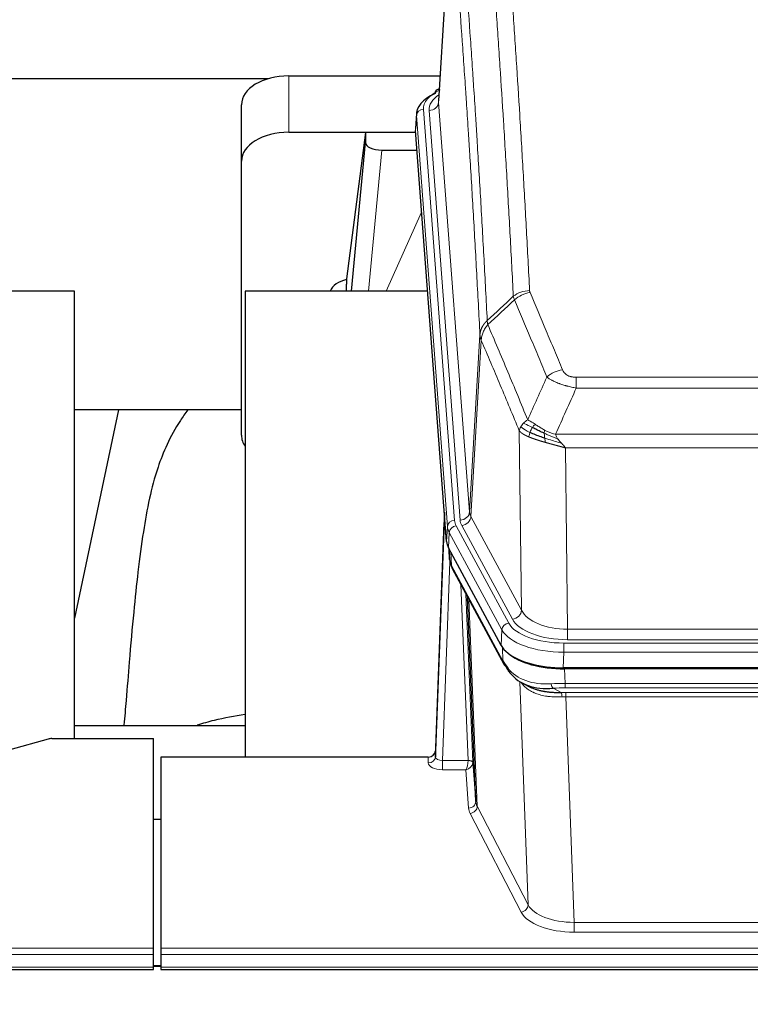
# Model space of a CAD drawing. Header units: inches. Extents: x 0 to 23760, y -13 to 16800.
# Tile 133 of 256: x 4288 to 4596, y 13621 to 14036. Entities that reach past the tile are written whole.
import ezdxf

# ---------------------------------------------------------------- set-up
doc = ezdxf.new("R2010")
doc.units = ezdxf.units.IN
doc.layers.add('1', color=7, linetype='Continuous', true_color=0xffffff)
doc.layers.add('254', color=7, linetype='Continuous', true_color=0xffffff)
doc.styles.add('latin_extended', font='simplex.shx')
doc.dimstyles.get("Standard").update_dxf_attribs({"dimtxt": 0.18, "dimasz": 0.18, "dimexe": 0.18, "dimexo": 0.0625, "dimgap": 0.09, "dimtad": 0, "dimtih": 1, "dimtoh": 1, "dimdec": 4, "dimzin": 0, "dimdsep": 46, "dimtxsty": 'Standard', "dimcen": 0.09, "dimadec": 0, "dimazin": 0, "dimtfac": 1, "dimtdec": 4, "dimtofl": 0, "dimtmove": 0, "dimatfit": 3, "dimfxl": 1, "dimtolj": 1, "dimtzin": 0, "dimarcsym": 0})

# ---------------------------------------------------------------- blocks, each defined once
blk = doc.blocks.new('_U12')
at = {"layer": '254', "color": 3, "linetype": 'Continuous', "lineweight": 13, "transparency": 16777216}
for p, q in [((8888.53, 13749.35), (8888.53, 9406.97)), ((1002.55, 13394.36), (1002.55, 9406.97)), ((1142.55, 9446.97), (8748.53, 9446.97))]:
    blk.add_line(p, q, dxfattribs=at)
at = {"layer": '254', "color": 3, "transparency": 16777216}
for points in [[(1142.55, 9470.3), (1142.55, 9423.63), (1002.55, 9446.97)], [(8748.53, 9423.63), (8748.53, 9470.3), (8888.53, 9446.97)]]:
    blk.add_solid(points, dxfattribs=at)
at = {"layer": 'Defpoints', "color": 0, "transparency": 16777216}
for p in [(8888.53, 13789.35), (1002.55, 13434.36), (8888.53, 9446.97)]:
    blk.add_point(p, dxfattribs=at)
at = {"layer": '254', "color": 2, "lineweight": 13, "transparency": 16777216, "insert": (4702.21, 9656.97), "char_height": 140, "attachment_point": 1, "style": 'latin_extended'}
blk.add_mtext('\\A1;7886', dxfattribs=at)

msp = doc.modelspace()

# ---------------------------------------------------------------- linework, layer by layer
at = {"layer": '1', "color": 2, "linetype": 'Continuous', "lineweight": 25}
for p, q in [((4470.016, 14088.256), (4464.765, 14001.62)), ((4392.951, 14011.013), (4225.781, 14011.013)), ((4401.587, 14012.218), (4465.41, 14012.218)), ((4465.077, 14006.762), (4464.134, 14006.327)), ((4381.587, 13976.242), (4381.587, 14000.044)), ((4455.387, 13996.269), (4455.006, 13989.986)), ((4468.13, 13815.75), (4455.012, 13989.203)), ((4401.587, 13988.416), (4455.074, 13988.416)), ((4433.898, 13988.327), (4425.849, 13926.541)), ((4455.081, 13988.327), (4433.898, 13988.327)), ((4433.898, 13988.327), (4433.898, 13984.096)), ((4427.987, 13921.44), (4433.898, 13984.096)), ((4440.871, 13980.876), (4455.641, 13980.876)), ((4381.587, 13860.588), (4381.587, 13976.242)), ((4425.849, 13926.535), (4425.849, 13926.541)), ((4425.849, 13926.535), (4425.849, 13924.349)), ((4311.194, 13921.439), (4230.925, 13921.439)), ((4311.194, 13732.638), (4311.194, 13921.439)), ((4460.138, 13921.439), (4383.194, 13921.439)), ((4383.194, 13921.439), (4383.194, 13724.872)), ((4329.717, 13871.358), (4311.194, 13783.464)), ((4381.605, 13871.36), (4311.199, 13871.36)), ((4467.193, 13828.131), (4463.435, 13727.492)), ((4463.424, 13724.956), (4467.113, 13823.737)), ((4491.168, 13771.958), (4468.914, 13813.172)), ((4469.042, 13812.935), (4469.405, 13808.134)), ((4469.399, 13808.247), (4469.228, 13812.591)), ((4469.399, 13808.247), (4469.405, 13808.134)), ((4470.543, 13804.338), (4492.29, 13764.062)), ((4480.449, 13706.127), (4477.022, 13792.338)), ((4733.737, 13762.52), (4517.331, 13762.52)), ((4733.145, 13762.038), (4517.922, 13762.038)), ((4500.431, 13755.886), (4503.175, 13754.499)), ((4311.197, 13738.211), (4383.193, 13738.211)), ((4300.078, 13732.443), (4283.913, 13727.912)), ((4301.576, 13732.637), (4344.534, 13732.637)), ((4344.534, 13644.236), (4344.534, 13732.637)), ((4463.435, 13727.492), (4463.424, 13724.956)), ((4347.534, 13724.871), (4347.534, 13644.236)), ((4460.437, 13724.871), (4347.534, 13724.871)), ((4479.221, 13722.745), (4480.449, 13706.127)), ((4344.534, 13698.672), (4347.534, 13698.672)), ((4344.534, 13641.502), (4344.534, 13644.236)), ((4344.534, 13636.254), (4344.534, 13641.502)), ((4347.534, 13644.236), (4347.534, 13641.502)), ((4347.534, 13641.502), (4347.534, 13636.254)), ((4344.534, 13635.239), (4344.534, 13636.254)), ((4347.566, 13636.745), (4344.593, 13636.745)), ((4347.534, 13636.254), (4347.534, 13635.239)), ((3787.534, 13635.239), (4344.534, 13635.239)), ((4347.534, 13635.239), (4904.534, 13635.239))]:
    msp.add_line(p, q, dxfattribs=at)
at = {"layer": '1', "color": 110, "linetype": 'Continuous', "lineweight": 13}
for p, q in [((4470.018, 14087.634), (4464.77, 14001.044)), ((4401.587, 13988.416), (4401.587, 14012.218)), ((4458.386, 13998.053), (4471.497, 13824.692)), ((4460.778, 13997.618), (4473.844, 13824.845)), ((4464.77, 14001.044), (4477.836, 13828.271)), ((4455.392, 13995.483), (4455.012, 13989.203)), ((4468.503, 13822.122), (4455.392, 13995.483)), ((4440.871, 13980.876), (4435.264, 13921.44)), ((4442.676, 13921.44), (4457.617, 13954.754)), ((4477.836, 13828.271), (4482.213, 13902.948)), ((4482.769, 13900.614), (4478.418, 13826.362)), ((4522.862, 13885.067), (4728.205, 13885.067)), ((4522.862, 13880.503), (4522.862, 13885.067)), ((4728.205, 13880.503), (4522.862, 13880.503)), ((4499.769, 13786.819), (4498.812, 13862.469)), ((4514.131, 13861.024), (4736.937, 13861.024)), ((4732.824, 13855.28), (4518.244, 13855.28)), ((4518.244, 13855.28), (4519.212, 13778.784)), ((4478.418, 13826.362), (4499.769, 13786.819)), ((4468.13, 13815.75), (4468.503, 13822.122)), ((4469.288, 13819.545), (4468.914, 13813.172)), ((4491.461, 13778.479), (4469.288, 13819.545)), ((4472.194, 13822.401), (4494.368, 13781.336)), ((4495.894, 13783.01), (4474.542, 13822.554)), ((4469.044, 13812.931), (4469.399, 13808.247)), ((4469.965, 13811.225), (4470.184, 13805.668)), ((4469.548, 13807.276), (4466.417, 13723.424)), ((4470.184, 13805.668), (4491.931, 13765.392)), ((4477.223, 13723.511), (4474.201, 13797.562)), ((4476.328, 13793.622), (4479.221, 13722.745)), ((4477.568, 13791.327), (4481.035, 13704.116)), ((4491.168, 13771.958), (4491.461, 13778.479)), ((4519.212, 13774.37), (4519.212, 13778.784)), ((4519.212, 13778.784), (4731.855, 13778.784)), ((4731.855, 13774.37), (4519.212, 13774.37)), ((4491.931, 13765.392), (4491.754, 13771.028)), ((4517.624, 13769.041), (4517.331, 13762.52)), ((4517.624, 13772.946), (4733.444, 13772.946)), ((4517.624, 13769.041), (4517.624, 13772.946)), ((4733.444, 13769.041), (4517.624, 13769.041)), ((4517.922, 13762.038), (4518.113, 13755.947)), ((4502.52, 13662.502), (4499.084, 13756.642)), ((4513.089, 13753.853), (4516.542, 13752.108)), ((4518.113, 13754.081), (4518.113, 13755.947)), ((4518.113, 13755.947), (4732.955, 13755.947)), ((4732.955, 13754.081), (4518.113, 13754.081)), ((4518.455, 13750.274), (4518.455, 13752.139)), ((4518.455, 13752.139), (4732.612, 13752.139)), ((4518.455, 13750.274), (4521.929, 13655.098)), ((4732.612, 13750.274), (4518.455, 13750.274)), ((4460.426, 13722.423), (4460.437, 13724.871)), ((4466.417, 13723.424), (4466.417, 13719.509)), ((4466.417, 13723.424), (4477.222, 13723.424)), ((4466.417, 13719.509), (4476.259, 13719.509)), ((4477.453, 13703.36), (4476.259, 13719.509)), ((4481.035, 13704.116), (4502.52, 13662.502)), ((4499.611, 13659.439), (4478.126, 13701.053)), ((4521.929, 13655.098), (4729.139, 13655.098)), ((4521.929, 13655.098), (4521.929, 13650.997)), ((4729.139, 13650.997), (4521.929, 13650.997)), ((3787.534, 13644.236), (4344.534, 13644.236)), ((3787.534, 13641.502), (4344.534, 13641.502)), ((4347.534, 13644.236), (4904.534, 13644.236)), ((4347.534, 13641.502), (4904.534, 13641.502)), ((3787.534, 13636.254), (4344.534, 13636.254)), ((4344.593, 13636.519), (4347.566, 13636.519)), ((4347.534, 13636.254), (4904.534, 13636.254))]:
    msp.add_line(p, q, dxfattribs=at)
at = {"layer": '1', "color": 2, "linetype": 'Continuous', "lineweight": 25}
for centre, major_axis, ratio, start_param, end_param in [((4401.587, 14000.044), (-20, 0), 0.608706, 4.712389, 6.2831853), ((4465.392, 14003.603), (1.258, -2.724), 0.6272114, 3.1415983, 4.0254232), ((4482.406, 13995.766), (-27.03, 0.194), 0.4633579, 5.502135, 6.3212481), ((4401.587, 13976.242), (-20, 0), 0.608706, 4.712389, 6.2831853), ((4440.924, 13984.121), (7.027, 0.031), 0.4617281, 3.1395348, 4.7027345), ((4428.728, 13919.361), (-10.208, 0), 0.7029015, 4.9983373, 5.9892938), ((4428.728, 13727.969), (-10.152, 515.132), 0.0020796, 5.0973629, 5.103467), ((4401.587, 13860.588), (-20, 0), 0.608706, 0, 0.4035719), ((4495.15, 13816.189), (27.037, 0.006), 0.4611335, 3.1763491, 3.3855005), ((4497.193, 13788.458), (-27.174, 22.247), 0.2659535, 0.248295, 0.2802753), ((4496.043, 13817.734), (26.161, 11.46), 0.4493681, 3.0159633, 3.1613144), ((4473.896, 13806.559), (3.584, 1.776), 0.8816114, 2.7716102, 3.1419462), ((4517.388, 13775.004), (27.023, 0.034), 0.4619935, 3.3853572, 3.670307), ((4518.762, 13748.513), (-27.355, 20.182), 0.1876908, 0.3765826, 0.5974134), ((4517.388, 13775.004), (27.023, 0.034), 0.4619935, 3.670307, 4.7096668), ((4517.948, 13774.513), (27.01, 0.015), 0.4618579, 3.6271853, 4.7111791), ((4495.81, 13765.963), (3.52, 1.9), 0.8606628, 3.1415888, 3.5094104), ((4516.066, 13745.65), (-23.434, 19.972), 0.1471226, 0.3626514, 0.5834823), ((4497.586, 13763.281), (3.195, 2.407), 0.6715965, 2.6043549, 3.391291), ((4517.86, 13777.33), (23.359, 16.381), 0.7286412, 3.1732971, 4.057134), ((4301.579, 13731.18), (-3, 0.002), 0.4856498, 4.7136997, 5.2369038), ((4460.437, 13727.584), (3, 0.002), 0.9042699, 4.7116987, 6.2488686)]:
    msp.add_ellipse(centre, major_axis=major_axis, ratio=ratio, start_param=start_param, end_param=end_param, dxfattribs=at)
at = {"layer": '1', "color": 110, "linetype": 'Continuous', "lineweight": 13}
for centre, major_axis, ratio, start_param, end_param in [((4482.406, 13998.427), (-24.034, 0.016), 0.461198, 5.4992389, 6.318352), ((4465.392, 14003.603), (1.258, -2.724), 0.6272114, 2.6666598, 3.1415983), ((4484.797, 13997.992), (-24.034, 0.016), 0.461198, 5.6862399, 6.318352), ((4458.386, 13995.392), (2.991, 0.226), 0.8864705, 1.5038552, 3.0222916), ((4460.778, 14001.166), (3.989, 0.302), 0.8864705, 4.6454478, 6.1638843), ((4503.167, 13913.319), (-9.987, -0.512), 0.8285973, 4.6699673, 5.4273767), ((4503.354, 13912.527), (-9.188, -3.948), 0.8056434, 4.3791539, 5.1247913), ((4517.015, 13880.065), (-9.245, -3.812), 0.7933159, 4.3962573, 5.1392153), ((4467.113, 13821.585), (0.214, 6.443), 0.0117452, 0.5090713, 1.2305416), ((4473.844, 13828.393), (3.989, 0.302), 0.8864705, 4.6454478, 6.1638843), ((4497.862, 13828.783), (20.038, 0.241), 0.4621297, 3.1708089, 3.3799603), ((4470.111, 13823.646), (2.998, -0.112), 0.4302668, 3.1576572, 3.7226285), ((4471.497, 13822.031), (2.991, 0.226), 0.8864705, 1.5038552, 3.0222916), ((4495.515, 13825.083), (24.033, 0.005), 0.4611335, 3.1763491, 3.3855005), ((4497.862, 13825.235), (24.033, 0.005), 0.4611335, 3.1763491, 3.3855005), ((4474.542, 13826.102), (3.52, 1.9), 0.8606628, 4.2773553, 5.7957917), ((4495.515, 13822.422), (-27.028, 0.171), 0.4605352, 0.0378207, 0.2469722), ((4472.194, 13819.74), (2.64, 1.425), 0.8606628, 1.1357626, 2.6541991), ((4497.193, 13788.458), (-27.538, 20.422), 0.182048, 0.3394746, 0.3714547), ((4474.062, 13806.238), (3.52, 1.9), 0.8606628, 2.7414655, 3.1415888), ((4495.894, 13786.558), (3.52, 1.9), 0.8606628, 4.2773553, 5.7957917), ((4519.133, 13789.391), (-20.002, 0.126), 0.5302672, 0.2567917, 1.5781041), ((4519.133, 13785.843), (-24.002, 0.049), 0.477994, 0.2537759, 1.5750883), ((4494.368, 13778.675), (2.64, 1.425), 0.8606628, 1.1357626, 2.6541991), ((4517.675, 13781.382), (-27.018, 0.111), 0.4567867, 0.246464, 1.5707737), ((4517.675, 13784.043), (24.02, 0.03), 0.4619935, 3.3853572, 4.7096668), ((4495.81, 13765.963), (3.52, 1.9), 0.8606628, 2.7414655, 3.1415888), ((4517.86, 13777.33), (25.329, 12.681), 0.6929209, 3.2824386, 4.1662755), ((4518.762, 13748.513), (-27.015, 0.091), 0.2751837, 4.7373543, 4.9581852), ((4513.089, 13757.688), (-0.368, 3.983), 0.2964475, 2.0527062, 2.8396422), ((4518.762, 13744.678), (-23.017, 0.318), 0.4083138, 4.7462544, 4.9670852), ((4519.244, 13742.327), (-24.025, 0.387), 0.4081205, 4.7518285, 4.8316761), ((4516.542, 13748.273), (0.131, -3.998), 0.1099517, 2.0830946, 2.8518059), ((4519.244, 13738.491), (-20.023, 0.877), 0.5868264, 4.777515, 4.8573626), ((4460.426, 13725.047), (-3, 0.013), 0.8746179, 1.5745081, 3.1116779), ((4466.43, 13725.047), (3.004, 0.138), 0.5390598, 3.1127167, 4.683513), ((4476.259, 13722.132), (0.506, 2.997), 0.2740591, 3.694004, 5.2037138), ((4476.223, 13723.479), (-1.001, 0.011), 0.9036683, 3.0924533, 3.1882188), ((4477.222, 13722.563), (1.996, -0.13), 0.4297663, 0.0674602, 1.5988341), ((4477.223, 13722.65), (1.998, 0.082), 0.4302193, 0.0160628, 1.553239), ((4466.43, 13722.423), (6.003, 0.008), 0.4854373, 3.1388974, 4.7096937), ((4476.259, 13722.132), (2.669, 1.608), 0.8008031, 4.262859, 5.7725688), ((4476.223, 13722.618), (2.996, 0.15), 0.8842154, 6.1784612, 6.2742266), ((4477.453, 13705.984), (-2.992, -0.221), 0.8740585, 1.5062672, 3.1117425), ((4500.452, 13703.758), (-23.014, 0.002), 0.4845187, 0.0358431, 0.2451673), ((4478.126, 13703.677), (-2.666, -1.376), 0.8484453, 1.1579292, 2.76165), ((4500.452, 13706.382), (-20.016, 0.121), 0.4848834, 0.0387668, 0.248091), ((4499.611, 13662.063), (-2.666, -1.376), 0.8484453, 1.1579292, 2.76165), ((4521.935, 13664.772), (-20.013, 0.104), 0.483363, 0.2476114, 1.5729934), ((4521.935, 13662.148), (23.012, 0.004), 0.4845836, 3.3866449, 4.7120269)]:
    msp.add_ellipse(centre, major_axis=major_axis, ratio=ratio, start_param=start_param, end_param=end_param, dxfattribs=at)
for points, knots in [([(4496.299, 13919.232), (4495.861, 13927.8), (4494.969, 13944.699), (4494.048, 13961.122), (4493.345, 13973.26), (4493.108, 13977.277), (4492.632, 13985.25), (4492.392, 13989.207), (4491.665, 14000.988), (4491.174, 14008.721), (4490.549, 14018.234), (4490.424, 14020.129), (4490.172, 14023.903), (4489.793, 14029.541), (4489.41, 14035.109), (4488.639, 14046.15), (4487.595, 14060.623), (4485.985, 14081.583), (4484.883, 14095.058), (4484.325, 14101.67)], [0, 0, 0, 0, 0.125, 0.25, 0.25, 0.3125, 0.3125, 0.375, 0.375, 0.5, 0.5, 0.53125, 0.53125, 0.5625, 0.625, 0.625, 0.75, 0.875, 1, 1, 1, 1]), ([(4491.208, 14104.259), (4491.766, 14097.64), (4492.866, 14084.149), (4494.474, 14063.165), (4495.516, 14048.676), (4496.287, 14037.621), (4496.669, 14032.047), (4497.048, 14026.403), (4497.299, 14022.624), (4497.424, 14020.727), (4498.048, 14011.203), (4498.539, 14003.461), (4499.264, 13991.666), (4499.504, 13987.704), (4499.98, 13979.721), (4500.216, 13975.7), (4500.918, 13963.547), (4501.839, 13947.105), (4502.729, 13930.187), (4503.167, 13921.608)], [0, 0, 0, 0, 0.125, 0.25, 0.375, 0.375, 0.4375, 0.46875, 0.46875, 0.5, 0.5, 0.625, 0.625, 0.6875, 0.6875, 0.75, 0.75, 0.875, 1, 1, 1, 1]), ([(4473.073, 14094.25), (4473.645, 14087.559), (4474.772, 14073.916), (4476.418, 14052.675), (4477.484, 14037.995), (4478.272, 14026.792), (4478.663, 14021.142), (4479.115, 14014.464), (4479.307, 14011.584), (4479.435, 14009.661), (4479.499, 14008.696), (4479.818, 14003.867), (4480.198, 13998.023), (4480.636, 13991.123), (4480.822, 13988.148), (4480.946, 13986.161), (4481.008, 13985.165), (4481.564, 13976.187), (4482.537, 13959.98), (4483.948, 13934.927), (4484.856, 13917.731), (4485.302, 13909.009)], [0, 0, 0, 0, 0.125, 0.25, 0.375, 0.375, 0.4375, 0.46875, 0.484375, 0.484375, 0.5, 0.5, 0.5625, 0.59375, 0.609375, 0.609375, 0.625, 0.625, 0.75, 0.875, 1, 1, 1, 1]), ([(4482.213, 13902.948), (4481.768, 13911.642), (4480.862, 13928.784), (4479.456, 13953.758), (4478.486, 13969.916), (4477.931, 13978.866), (4477.869, 13979.859), (4477.745, 13981.84), (4477.559, 13984.806), (4477.123, 13991.685), (4476.744, 13997.511), (4476.426, 14002.326), (4476.362, 14003.288), (4476.235, 14005.206), (4476.043, 14008.077), (4475.593, 14014.735), (4475.202, 14020.368), (4474.416, 14031.539), (4473.353, 14046.175), (4471.712, 14067.357), (4470.588, 14080.961), (4470.018, 14087.634)], [0, 0, 0, 0, 0.125, 0.25, 0.375, 0.375, 0.390625, 0.390625, 0.40625, 0.4375, 0.5, 0.5, 0.515625, 0.515625, 0.53125, 0.5625, 0.625, 0.625, 0.75, 0.875, 1, 1, 1, 1]), ([(4503.354, 13920.813), (4503.298, 13920.944), (4503.255, 13921.075), (4503.193, 13921.34), (4503.174, 13921.474), (4503.167, 13921.608)], [0, 0, 0, 0, 0.5, 0.5, 1, 1, 1, 1]), ([(4503.354, 13920.813), (4505.64, 13915.472), (4507.921, 13910.086), (4511.336, 13901.937), (4512.474, 13899.21), (4514.746, 13893.732), (4515.881, 13890.982), (4517.015, 13888.221)], [0, 0, 0, 0, 0.5, 0.5, 0.75, 0.75, 1, 1, 1, 1]), ([(4510.435, 13885.163), (4509.3, 13887.922), (4508.164, 13890.67), (4505.888, 13896.142), (4504.75, 13898.867), (4501.33, 13907.008), (4499.046, 13912.39), (4496.758, 13917.726)], [0, 0, 0, 0, 0.25, 0.25, 0.5, 0.5, 1, 1, 1, 1]), ([(4482.213, 13902.948), (4482.214, 13902.963), (4482.216, 13902.993), (4482.219, 13903.037), (4482.222, 13903.082), (4482.226, 13903.127), (4482.229, 13903.172), (4482.234, 13903.217), (4482.238, 13903.261), (4482.242, 13903.306), (4482.247, 13903.351), (4482.252, 13903.396), (4482.258, 13903.44), (4482.263, 13903.485), (4482.269, 13903.53), (4482.275, 13903.574), (4482.282, 13903.619), (4482.288, 13903.663), (4482.295, 13903.708), (4482.302, 13903.752), (4482.31, 13903.797), (4482.317, 13903.841), (4482.325, 13903.886), (4482.333, 13903.93), (4482.342, 13903.975), (4482.35, 13904.019), (4482.359, 13904.063), (4482.368, 13904.107), (4482.378, 13904.152), (4482.387, 13904.196), (4482.397, 13904.24), (4482.407, 13904.284), (4482.418, 13904.328), (4482.428, 13904.372), (4482.439, 13904.416), (4482.45, 13904.46), (4482.462, 13904.504), (4482.473, 13904.548), (4482.485, 13904.592), (4482.497, 13904.635), (4482.51, 13904.679), (4482.522, 13904.723), (4482.535, 13904.766), (4482.548, 13904.81), (4482.561, 13904.853), (4482.575, 13904.897), (4482.589, 13904.94), (4482.603, 13904.983), (4482.617, 13905.027), (4482.632, 13905.07), (4482.647, 13905.113), (4482.662, 13905.156), (4482.677, 13905.199), (4482.693, 13905.242), (4482.708, 13905.285), (4482.724, 13905.328), (4482.741, 13905.37), (4482.757, 13905.413), (4482.774, 13905.456), (4482.791, 13905.498), (4482.808, 13905.541), (4482.826, 13905.583), (4482.843, 13905.625), (4482.861, 13905.668), (4482.88, 13905.71), (4482.898, 13905.752), (4482.917, 13905.794), (4482.936, 13905.836), (4482.955, 13905.878), (4482.974, 13905.92), (4482.994, 13905.961), (4483.013, 13906.003), (4483.034, 13906.044), (4483.054, 13906.086), (4483.074, 13906.127), (4483.095, 13906.169), (4483.122, 13906.222), (4483.156, 13906.287), (4483.197, 13906.364), (4483.239, 13906.44), (4483.281, 13906.516), (4483.324, 13906.592), (4483.368, 13906.668), (4483.413, 13906.743), (4483.459, 13906.818), (4483.505, 13906.893), (4483.552, 13906.967), (4483.6, 13907.041), (4483.649, 13907.114), (4483.698, 13907.188), (4483.748, 13907.26), (4483.799, 13907.333), (4483.851, 13907.405), (4483.903, 13907.477), (4483.957, 13907.548), (4484.01, 13907.619), (4484.065, 13907.69), (4484.12, 13907.76), (4484.176, 13907.83), (4484.233, 13907.899), (4484.291, 13907.968), (4484.349, 13908.036), (4484.408, 13908.104), (4484.467, 13908.172), (4484.528, 13908.239), (4484.589, 13908.306), (4484.65, 13908.372), (4484.713, 13908.438), (4484.775, 13908.504), (4484.839, 13908.569), (4484.903, 13908.633), (4484.968, 13908.697), (4485.034, 13908.761), (4485.1, 13908.824), (4485.167, 13908.886), (4485.234, 13908.948), (4485.28, 13908.989), (4485.302, 13909.009)], [0, 0, 0, 0, 0.0066687, 0.0133374, 0.0200061, 0.0266746, 0.0333432, 0.0400116, 0.0466801, 0.0533484, 0.0600168, 0.066685, 0.0733532, 0.0800214, 0.0866895, 0.0933575, 0.1000255, 0.1066935, 0.1133614, 0.1200292, 0.126697, 0.1333647, 0.1400324, 0.1467001, 0.1533676, 0.1600352, 0.1667026, 0.1733701, 0.1800374, 0.1867047, 0.193372, 0.2000392, 0.2067064, 0.2133735, 0.2200405, 0.2267075, 0.2333745, 0.2400414, 0.2467082, 0.253375, 0.2600418, 0.2667085, 0.2733751, 0.2800417, 0.2867082, 0.2933747, 0.3000412, 0.3067075, 0.3133739, 0.3200401, 0.3267064, 0.3333725, 0.3400387, 0.3467047, 0.3533708, 0.3600367, 0.3667026, 0.3733685, 0.3800343, 0.3867001, 0.3933658, 0.4000315, 0.4066971, 0.4133626, 0.4200281, 0.4266936, 0.433359, 0.4400243, 0.4466896, 0.4533549, 0.4600201, 0.4666852, 0.4733503, 0.4800154, 0.4866804, 0.4933453, 0.5000102, 0.5125098, 0.5250093, 0.5375088, 0.5500082, 0.5625077, 0.5750071, 0.5875066, 0.600006, 0.6125054, 0.6250049, 0.6375043, 0.6500037, 0.6625032, 0.6750026, 0.6875021, 0.7000016, 0.7125011, 0.7250006, 0.7375001, 0.7499997, 0.7624993, 0.7749989, 0.7874985, 0.7999982, 0.812498, 0.8249977, 0.8374975, 0.8499974, 0.8624973, 0.8749972, 0.8874972, 0.8999973, 0.9124974, 0.9249976, 0.9374978, 0.9499981, 0.9624985, 0.9749989, 0.9874994, 1, 1, 1, 1]), ([(4482.769, 13900.614), (4482.791, 13901.197), (4482.868, 13901.785), (4483.132, 13902.952), (4483.318, 13903.531), (4483.789, 13904.662), (4484.075, 13905.215), (4484.733, 13906.279), (4485.106, 13906.789), (4485.514, 13907.272)], [0, 0, 0, 0, 0.25, 0.25, 0.5, 0.5, 0.75, 0.75, 1, 1, 1, 1]), ([(4485.514, 13907.272), (4485.439, 13907.566), (4485.397, 13907.869), (4485.339, 13908.459), (4485.323, 13908.746), (4485.302, 13909.009)], [0, 0, 0, 0, 0.5, 0.5, 1, 1, 1, 1]), ([(4485.514, 13907.272), (4488.337, 13900.717), (4491.152, 13894.093), (4495.366, 13884.054), (4496.769, 13880.69), (4499.571, 13873.928), (4500.97, 13870.53), (4502.368, 13867.115)], [0, 0, 0, 0, 0.5, 0.5, 0.75, 0.75, 1, 1, 1, 1]), ([(4482.769, 13900.614), (4482.764, 13900.627), (4482.754, 13900.652), (4482.739, 13900.69), (4482.724, 13900.729), (4482.708, 13900.768), (4482.693, 13900.808), (4482.678, 13900.849), (4482.662, 13900.89), (4482.647, 13900.932), (4482.632, 13900.975), (4482.616, 13901.018), (4482.601, 13901.062), (4482.586, 13901.106), (4482.57, 13901.151), (4482.555, 13901.196), (4482.54, 13901.243), (4482.525, 13901.29), (4482.51, 13901.337), (4482.495, 13901.385), (4482.481, 13901.434), (4482.466, 13901.483), (4482.452, 13901.533), (4482.438, 13901.584), (4482.424, 13901.635), (4482.41, 13901.687), (4482.397, 13901.739), (4482.376, 13901.823), (4482.35, 13901.936), (4482.322, 13902.073), (4482.298, 13902.2), (4482.279, 13902.317), (4482.263, 13902.424), (4482.251, 13902.521), (4482.24, 13902.608), (4482.233, 13902.686), (4482.226, 13902.753), (4482.222, 13902.81), (4482.219, 13902.856), (4482.216, 13902.893), (4482.214, 13902.92), (4482.214, 13902.937), (4482.213, 13902.945), (4482.213, 13902.948)], [0, 0, 0, 0, 0.0155037, 0.0313049, 0.0474035, 0.0637997, 0.0804935, 0.097485, 0.1147743, 0.1323613, 0.1502462, 0.1684289, 0.1869096, 0.2056883, 0.224765, 0.2441397, 0.2638126, 0.2837835, 0.3040527, 0.32462, 0.3454856, 0.3666494, 0.3881116, 0.409872, 0.4319308, 0.454288, 0.4769435, 0.4998975, 0.5635611, 0.6228928, 0.6778927, 0.7285606, 0.7748966, 0.8169007, 0.8545729, 0.8879131, 0.9169214, 0.9415977, 0.9619421, 0.9779545, 0.989635, 0.9969835, 1, 1, 1, 1]), ([(4498.812, 13862.469), (4497.481, 13865.71), (4496.149, 13868.936), (4493.481, 13875.355), (4492.146, 13878.55), (4488.135, 13888.086), (4485.455, 13894.381), (4482.769, 13900.614)], [0, 0, 0, 0, 0.25, 0.25, 0.5, 0.5, 1, 1, 1, 1]), ([(4522.862, 13885.067), (4522.68, 13885.067), (4522.497, 13885.071), (4522.134, 13885.09), (4521.954, 13885.104), (4521.598, 13885.142), (4521.423, 13885.166), (4521.076, 13885.225), (4520.905, 13885.259), (4520.694, 13885.309), (4520.652, 13885.32), (4520.569, 13885.341), (4520.444, 13885.374), (4520.323, 13885.41), (4520.084, 13885.484), (4519.776, 13885.593), (4519.489, 13885.721), (4519.316, 13885.806), (4519.282, 13885.823), (4519.214, 13885.858), (4519.18, 13885.876), (4519.08, 13885.93), (4519.015, 13885.967), (4518.825, 13886.08), (4518.706, 13886.159), (4518.479, 13886.321), (4518.372, 13886.405), (4518.17, 13886.578), (4518.074, 13886.667), (4517.961, 13886.781), (4517.939, 13886.804), (4517.895, 13886.85), (4517.873, 13886.873), (4517.809, 13886.943), (4517.768, 13886.99), (4517.65, 13887.132), (4517.576, 13887.227), (4517.439, 13887.421), (4517.376, 13887.519), (4517.199, 13887.815), (4517.1, 13888.016), (4517.015, 13888.221)], [0, 0, 0, 0, 0.0625, 0.0625, 0.125, 0.125, 0.1875, 0.1875, 0.25, 0.25, 0.265625, 0.265625, 0.28125, 0.3125, 0.3125, 0.375, 0.4375, 0.4375, 0.453125, 0.453125, 0.46875, 0.46875, 0.5, 0.5, 0.5625, 0.5625, 0.625, 0.625, 0.6875, 0.6875, 0.703125, 0.703125, 0.71875, 0.71875, 0.75, 0.75, 0.8125, 0.8125, 0.875, 0.875, 1, 1, 1, 1]), ([(4522.862, 13880.503), (4522.528, 13880.564), (4522.195, 13880.627), (4521.531, 13880.761), (4521.203, 13880.83), (4520.227, 13881.048), (4519.59, 13881.204), (4518.887, 13881.393), (4518.809, 13881.414), (4518.654, 13881.456), (4518.576, 13881.478), (4518.345, 13881.543), (4518.192, 13881.587), (4517.737, 13881.721), (4517.142, 13881.903), (4516.57, 13882.095), (4516.148, 13882.242), (4515.94, 13882.316), (4515.734, 13882.392), (4515.598, 13882.443), (4515.53, 13882.468), (4514.925, 13882.698), (4514.417, 13882.909), (4513.697, 13883.232), (4513.465, 13883.342), (4513.127, 13883.508), (4513.016, 13883.563), (4512.797, 13883.675), (4512.689, 13883.731), (4512.162, 13884.013), (4511.774, 13884.241), (4511.059, 13884.699), (4510.733, 13884.93), (4510.435, 13885.163)], [0, 0, 0, 0, 0.0625, 0.0625, 0.125, 0.125, 0.25, 0.25, 0.265625, 0.265625, 0.28125, 0.28125, 0.3125, 0.3125, 0.375, 0.4375, 0.4375, 0.46875, 0.484375, 0.484375, 0.5, 0.5, 0.625, 0.625, 0.6875, 0.6875, 0.71875, 0.71875, 0.75, 0.75, 0.875, 0.875, 1, 1, 1, 1]), ([(4499.451, 13864.182), (4499.607, 13864.458), (4499.787, 13864.729), (4500.192, 13865.26), (4500.416, 13865.52), (4500.661, 13865.771)], [0, 0, 0, 0, 0.5, 0.5, 1, 1, 1, 1]), ([(4500.661, 13865.771), (4500.907, 13866.015), (4501.174, 13866.25), (4501.744, 13866.7), (4502.048, 13866.914), (4502.368, 13867.115)], [0, 0, 0, 0, 0.5, 0.5, 1, 1, 1, 1]), ([(4504.319, 13863.84), (4503.948, 13864.027), (4503.591, 13864.21), (4502.231, 13864.916), (4501.36, 13865.388), (4500.661, 13865.771)], [0, 0, 0, 0, 0.25, 0.25, 1, 1, 1, 1]), ([(4505.544, 13865.22), (4505.245, 13865.414), (4504.954, 13865.602), (4503.828, 13866.322), (4503.061, 13866.788), (4502.368, 13867.115)], [0, 0, 0, 0, 0.25, 0.25, 1, 1, 1, 1]), ([(4504.319, 13863.84), (4504.418, 13863.995), (4504.519, 13864.143), (4504.776, 13864.487), (4504.934, 13864.671), (4505.244, 13864.986), (4505.398, 13865.118), (4505.544, 13865.22)], [0, 0, 0, 0, 0.25, 0.25, 0.625, 0.625, 1, 1, 1, 1]), ([(4509.513, 13862.812), (4509.333, 13862.908), (4509.154, 13863.005), (4508.447, 13863.4), (4507.933, 13863.707), (4506.938, 13864.321), (4506.459, 13864.628), (4505.845, 13865.025), (4505.693, 13865.123), (4505.544, 13865.22)], [0, 0, 0, 0, 0.125, 0.125, 0.5, 0.5, 0.875, 0.875, 1, 1, 1, 1]), ([(4498.812, 13862.469), (4498.869, 13862.755), (4498.951, 13863.043), (4499.165, 13863.615), (4499.296, 13863.901), (4499.451, 13864.182)], [0, 0, 0, 0, 0.5, 0.5, 1, 1, 1, 1]), ([(4502.843, 13859.921), (4502.832, 13859.926), (4502.809, 13859.936), (4502.774, 13859.951), (4502.738, 13859.966), (4502.702, 13859.981), (4502.666, 13859.997), (4502.63, 13860.012), (4502.593, 13860.028), (4502.555, 13860.045), (4502.518, 13860.061), (4502.48, 13860.078), (4502.441, 13860.095), (4502.402, 13860.112), (4502.363, 13860.129), (4502.324, 13860.147), (4502.284, 13860.165), (4502.244, 13860.183), (4502.204, 13860.201), (4502.163, 13860.219), (4502.122, 13860.238), (4502.08, 13860.257), (4502.039, 13860.276), (4501.997, 13860.296), (4501.955, 13860.316), (4501.912, 13860.336), (4501.87, 13860.356), (4501.827, 13860.376), (4501.783, 13860.397), (4501.74, 13860.418), (4501.696, 13860.439), (4501.653, 13860.46), (4501.608, 13860.482), (4501.564, 13860.504), (4501.52, 13860.526), (4501.475, 13860.549), (4501.43, 13860.571), (4501.385, 13860.594), (4501.34, 13860.617), (4501.295, 13860.641), (4501.25, 13860.665), (4501.204, 13860.688), (4501.158, 13860.713), (4501.113, 13860.737), (4501.067, 13860.762), (4501.021, 13860.787), (4500.975, 13860.812), (4500.929, 13860.838), (4500.883, 13860.863), (4500.836, 13860.89), (4500.79, 13860.916), (4500.744, 13860.942), (4500.698, 13860.969), (4500.652, 13860.996), (4500.605, 13861.024), (4500.559, 13861.052), (4500.513, 13861.079), (4500.467, 13861.108), (4500.421, 13861.136), (4500.375, 13861.165), (4500.329, 13861.194), (4500.283, 13861.223), (4500.237, 13861.253), (4500.192, 13861.283), (4500.146, 13861.313), (4500.101, 13861.343), (4500.056, 13861.374), (4500.011, 13861.405), (4499.966, 13861.436), (4499.921, 13861.468), (4499.877, 13861.5), (4499.833, 13861.532), (4499.789, 13861.564), (4499.745, 13861.597), (4499.702, 13861.63), (4499.659, 13861.663), (4499.616, 13861.697), (4499.573, 13861.731), (4499.531, 13861.765), (4499.489, 13861.8), (4499.448, 13861.834), (4499.407, 13861.869), (4499.366, 13861.905), (4499.326, 13861.94), (4499.286, 13861.976), (4499.246, 13862.012), (4499.207, 13862.049), (4499.169, 13862.086), (4499.13, 13862.123), (4499.093, 13862.16), (4499.056, 13862.198), (4499.019, 13862.236), (4498.983, 13862.274), (4498.948, 13862.312), (4498.913, 13862.351), (4498.878, 13862.39), (4498.845, 13862.43), (4498.823, 13862.456), (4498.812, 13862.469)], [0, 0, 0, 0, 0.0060657, 0.012223, 0.0184718, 0.0248123, 0.0312443, 0.0377679, 0.0443831, 0.0510899, 0.0578883, 0.0647782, 0.0717598, 0.0788329, 0.0859977, 0.093254, 0.1006019, 0.1080414, 0.1155725, 0.1231952, 0.1309095, 0.1387154, 0.1466129, 0.1546019, 0.1626826, 0.1708549, 0.1791188, 0.1874742, 0.1959213, 0.20446, 0.2130903, 0.2218121, 0.2306256, 0.2395307, 0.2485274, 0.2576156, 0.2667955, 0.276067, 0.2854301, 0.2948848, 0.3044311, 0.314069, 0.3237985, 0.3336196, 0.3435324, 0.3535367, 0.3636326, 0.3738202, 0.3840993, 0.3944701, 0.4049324, 0.4154864, 0.426132, 0.4368691, 0.4476979, 0.4586183, 0.4696303, 0.480734, 0.4919292, 0.503216, 0.5145945, 0.5260645, 0.5376262, 0.5492795, 0.5610244, 0.5728609, 0.584789, 0.5968087, 0.60892, 0.621123, 0.6334175, 0.6458037, 0.6582815, 0.6708509, 0.6835119, 0.6962645, 0.7091087, 0.7220445, 0.735072, 0.748191, 0.7614017, 0.774704, 0.7880979, 0.8015834, 0.8151605, 0.8288293, 0.8425896, 0.8564416, 0.8703852, 0.8844204, 0.8985472, 0.9127656, 0.9270756, 0.9414773, 0.9559705, 0.9705554, 0.9852319, 1, 1, 1, 1]), ([(4503.334, 13861.767), (4502.899, 13861.971), (4502.489, 13862.175), (4500.959, 13862.99), (4500.063, 13863.598), (4499.451, 13864.182)], [0, 0, 0, 0, 0.25, 0.25, 1, 1, 1, 1]), ([(4502.844, 13859.921), (4502.879, 13860.102), (4502.922, 13860.307), (4503.027, 13860.753), (4503.09, 13860.994), (4503.216, 13861.416), (4503.272, 13861.59), (4503.334, 13861.767)], [0, 0, 0, 0, 0.375, 0.375, 0.75, 0.75, 1, 1, 1, 1]), ([(4503.334, 13861.767), (4503.364, 13861.855), (4503.397, 13861.944), (4503.531, 13862.301), (4503.644, 13862.572), (4503.894, 13863.1), (4504.03, 13863.358), (4504.221, 13863.683), (4504.27, 13863.762), (4504.319, 13863.84)], [0, 0, 0, 0, 0.125, 0.125, 0.5, 0.5, 0.875, 0.875, 1, 1, 1, 1]), ([(4509.363, 13861.443), (4509.361, 13861.598), (4509.363, 13861.746), (4509.376, 13862.089), (4509.392, 13862.273), (4509.44, 13862.585), (4509.473, 13862.714), (4509.513, 13862.812)], [0, 0, 0, 0, 0.25, 0.25, 0.625, 0.625, 1, 1, 1, 1]), ([(4515.002, 13859.125), (4513.591, 13859.647), (4512.155, 13860.23), (4510.284, 13861.035), (4509.82, 13861.239), (4509.363, 13861.443)], [0, 0, 0, 0, 0.75, 0.75, 1, 1, 1, 1]), ([(4509.532, 13859.382), (4509.519, 13859.47), (4509.508, 13859.557), (4509.463, 13859.91), (4509.434, 13860.179), (4509.39, 13860.704), (4509.375, 13860.962), (4509.365, 13861.286), (4509.364, 13861.365), (4509.363, 13861.443)], [0, 0, 0, 0, 0.125, 0.125, 0.5, 0.5, 0.875, 0.875, 1, 1, 1, 1]), ([(4514.131, 13861.024), (4512.911, 13861.289), (4511.735, 13861.732), (4510.241, 13862.435), (4509.873, 13862.62), (4509.513, 13862.812)], [0, 0, 0, 0, 0.75, 0.75, 1, 1, 1, 1]), ([(4515.002, 13859.125), (4514.883, 13859.283), (4514.773, 13859.44), (4514.525, 13859.834), (4514.4, 13860.071), (4514.213, 13860.546), (4514.152, 13860.785), (4514.131, 13861.024)], [0, 0, 0, 0, 0.25, 0.25, 0.625, 0.625, 1, 1, 1, 1]), ([(4509.846, 13857.589), (4509.824, 13857.596), (4509.78, 13857.608), (4509.714, 13857.627), (4509.648, 13857.646), (4509.582, 13857.664), (4509.516, 13857.683), (4509.45, 13857.702), (4509.384, 13857.721), (4509.318, 13857.74), (4509.251, 13857.759), (4509.185, 13857.778), (4509.118, 13857.798), (4509.052, 13857.817), (4508.985, 13857.836), (4508.919, 13857.855), (4508.852, 13857.875), (4508.785, 13857.894), (4508.719, 13857.914), (4508.652, 13857.933), (4508.585, 13857.953), (4508.518, 13857.973), (4508.451, 13857.992), (4508.385, 13858.012), (4508.318, 13858.032), (4508.251, 13858.052), (4508.184, 13858.072), (4508.117, 13858.092), (4508.05, 13858.112), (4507.983, 13858.132), (4507.916, 13858.152), (4507.848, 13858.172), (4507.781, 13858.192), (4507.714, 13858.213), (4507.647, 13858.233), (4507.58, 13858.253), (4507.513, 13858.274), (4507.446, 13858.295), (4507.379, 13858.315), (4507.312, 13858.336), (4507.245, 13858.357), (4507.177, 13858.377), (4507.11, 13858.398), (4507.043, 13858.419), (4506.976, 13858.44), (4506.909, 13858.461), (4506.842, 13858.482), (4506.775, 13858.503), (4506.708, 13858.525), (4506.641, 13858.546), (4506.574, 13858.567), (4506.508, 13858.589), (4506.441, 13858.61), (4506.374, 13858.632), (4506.307, 13858.653), (4506.241, 13858.675), (4506.174, 13858.697), (4506.107, 13858.718), (4506.041, 13858.74), (4505.974, 13858.762), (4505.908, 13858.784), (4505.841, 13858.806), (4505.775, 13858.828), (4505.709, 13858.85), (4505.643, 13858.873), (4505.577, 13858.895), (4505.511, 13858.917), (4505.445, 13858.94), (4505.379, 13858.962), (4505.313, 13858.985), (4505.247, 13859.008), (4505.182, 13859.03), (4505.116, 13859.053), (4505.051, 13859.076), (4504.985, 13859.099), (4504.92, 13859.122), (4504.855, 13859.145), (4504.79, 13859.168), (4504.725, 13859.191), (4504.66, 13859.215), (4504.595, 13859.238), (4504.531, 13859.261), (4504.466, 13859.285), (4504.402, 13859.308), (4504.338, 13859.332), (4504.274, 13859.356), (4504.21, 13859.38), (4504.146, 13859.403), (4504.082, 13859.427), (4504.019, 13859.451), (4503.955, 13859.475), (4503.892, 13859.5), (4503.829, 13859.524), (4503.766, 13859.548), (4503.704, 13859.572), (4503.641, 13859.597), (4503.578, 13859.621), (4503.516, 13859.646), (4503.454, 13859.671), (4503.392, 13859.695), (4503.33, 13859.72), (4503.269, 13859.745), (4503.208, 13859.77), (4503.146, 13859.795), (4503.085, 13859.82), (4503.025, 13859.845), (4502.964, 13859.87), (4502.904, 13859.896), (4502.864, 13859.913), (4502.843, 13859.921)], [0, 0, 0, 0, 0.0082024, 0.0164263, 0.0246716, 0.0329384, 0.0412265, 0.0495362, 0.0578672, 0.0662198, 0.0745938, 0.0829892, 0.0914062, 0.0998446, 0.1083045, 0.1167859, 0.1252887, 0.1338131, 0.1423589, 0.1509263, 0.1595151, 0.1681255, 0.1767574, 0.1854108, 0.1940858, 0.2027822, 0.2115002, 0.2202398, 0.2290008, 0.2377835, 0.2465876, 0.2554134, 0.2642606, 0.2731295, 0.2820199, 0.2909319, 0.2998654, 0.3088206, 0.3177973, 0.3267956, 0.3358154, 0.3448569, 0.35392, 0.3630047, 0.3721109, 0.3812388, 0.3903883, 0.3995594, 0.4087522, 0.4179665, 0.4272025, 0.4364601, 0.4457393, 0.4550402, 0.4643627, 0.4737069, 0.4830727, 0.4924601, 0.5018692, 0.5113, 0.5207524, 0.5302265, 0.5397222, 0.5492397, 0.5587788, 0.5683395, 0.577922, 0.5875261, 0.5971519, 0.6067994, 0.6164686, 0.6261595, 0.6358721, 0.6456064, 0.6553624, 0.6651401, 0.6749395, 0.6847606, 0.6946034, 0.704468, 0.7143542, 0.7242622, 0.734192, 0.7441434, 0.7541166, 0.7641115, 0.7741282, 0.7841666, 0.7942268, 0.8043087, 0.8144123, 0.8245377, 0.8346848, 0.8448538, 0.8550444, 0.8652568, 0.875491, 0.885747, 0.8960247, 0.9063242, 0.9166455, 0.9269886, 0.9373534, 0.9477401, 0.9581485, 0.9685787, 0.9790306, 0.9895044, 1, 1, 1, 1]), ([(4509.846, 13857.589), (4509.813, 13857.761), (4509.774, 13857.957), (4509.692, 13858.389), (4509.649, 13858.624), (4509.582, 13859.037), (4509.556, 13859.208), (4509.532, 13859.382)], [0, 0, 0, 0, 0.375, 0.375, 0.75, 0.75, 1, 1, 1, 1]), ([(4516.673, 13857.228), (4514.901, 13857.732), (4513.071, 13858.262), (4510.697, 13859.004), (4510.109, 13859.192), (4509.532, 13859.382)], [0, 0, 0, 0, 0.75, 0.75, 1, 1, 1, 1]), ([(4518.244, 13855.28), (4518.222, 13855.286), (4518.177, 13855.299), (4518.111, 13855.317), (4518.044, 13855.336), (4517.978, 13855.355), (4517.911, 13855.374), (4517.844, 13855.393), (4517.777, 13855.412), (4517.71, 13855.431), (4517.643, 13855.45), (4517.576, 13855.469), (4517.508, 13855.488), (4517.441, 13855.506), (4517.373, 13855.525), (4517.305, 13855.544), (4517.238, 13855.563), (4517.17, 13855.582), (4517.102, 13855.601), (4517.034, 13855.62), (4516.966, 13855.639), (4516.897, 13855.658), (4516.829, 13855.677), (4516.76, 13855.696), (4516.692, 13855.715), (4516.623, 13855.734), (4516.555, 13855.753), (4516.486, 13855.771), (4516.417, 13855.79), (4516.348, 13855.809), (4516.279, 13855.828), (4516.21, 13855.847), (4516.14, 13855.866), (4516.071, 13855.885), (4516.002, 13855.904), (4515.932, 13855.923), (4515.862, 13855.942), (4515.793, 13855.961), (4515.723, 13855.98), (4515.653, 13856), (4515.583, 13856.019), (4515.513, 13856.038), (4515.443, 13856.057), (4515.373, 13856.076), (4515.303, 13856.095), (4515.233, 13856.114), (4515.162, 13856.133), (4515.092, 13856.152), (4515.022, 13856.171), (4514.951, 13856.19), (4514.88, 13856.21), (4514.81, 13856.229), (4514.739, 13856.248), (4514.668, 13856.267), (4514.597, 13856.286), (4514.526, 13856.305), (4514.455, 13856.325), (4514.384, 13856.344), (4514.313, 13856.363), (4514.242, 13856.382), (4514.171, 13856.402), (4514.1, 13856.421), (4514.028, 13856.44), (4513.957, 13856.46), (4513.886, 13856.479), (4513.814, 13856.498), (4513.743, 13856.518), (4513.671, 13856.537), (4513.599, 13856.556), (4513.528, 13856.576), (4513.456, 13856.595), (4513.384, 13856.614), (4513.312, 13856.634), (4513.241, 13856.653), (4513.169, 13856.673), (4513.097, 13856.692), (4513.025, 13856.712), (4512.953, 13856.731), (4512.881, 13856.751), (4512.809, 13856.77), (4512.737, 13856.79), (4512.665, 13856.81), (4512.593, 13856.829), (4512.521, 13856.849), (4512.448, 13856.868), (4512.376, 13856.888), (4512.304, 13856.908), (4512.232, 13856.928), (4512.16, 13856.947), (4512.087, 13856.967), (4512.015, 13856.987), (4511.943, 13857.006), (4511.87, 13857.026), (4511.798, 13857.046), (4511.726, 13857.066), (4511.653, 13857.086), (4511.581, 13857.106), (4511.509, 13857.126), (4511.436, 13857.145), (4511.364, 13857.165), (4511.292, 13857.185), (4511.219, 13857.205), (4511.147, 13857.225), (4511.074, 13857.245), (4511.002, 13857.265), (4510.93, 13857.286), (4510.857, 13857.306), (4510.785, 13857.326), (4510.713, 13857.346), (4510.64, 13857.366), (4510.568, 13857.386), (4510.496, 13857.406), (4510.424, 13857.427), (4510.351, 13857.447), (4510.279, 13857.467), (4510.207, 13857.488), (4510.135, 13857.508), (4510.062, 13857.528), (4509.99, 13857.549), (4509.918, 13857.569), (4509.87, 13857.583), (4509.846, 13857.589)], [0, 0, 0, 0, 0.007775, 0.0155603, 0.0233558, 0.0311618, 0.038978, 0.0468046, 0.0546416, 0.0624889, 0.0703466, 0.0782147, 0.0860931, 0.093982, 0.1018813, 0.109791, 0.1177112, 0.1256417, 0.1335828, 0.1415343, 0.1494962, 0.1574687, 0.1654516, 0.173445, 0.1814489, 0.1894634, 0.1974883, 0.2055238, 0.2135699, 0.2216264, 0.2296936, 0.2377713, 0.2458596, 0.2539585, 0.2620679, 0.270188, 0.2783187, 0.28646, 0.2946119, 0.3027745, 0.3109477, 0.3191316, 0.3273261, 0.3355314, 0.3437472, 0.3519738, 0.3602111, 0.3684591, 0.3767178, 0.3849872, 0.3932673, 0.4015582, 0.4098598, 0.4181722, 0.4264954, 0.4348293, 0.443174, 0.4515295, 0.4598958, 0.4682728, 0.4766607, 0.4850594, 0.493469, 0.5018893, 0.5103206, 0.5187626, 0.5272155, 0.5356793, 0.544154, 0.5526395, 0.561136, 0.5696433, 0.5781615, 0.5866906, 0.5952307, 0.6037817, 0.6123436, 0.6209165, 0.6295003, 0.638095, 0.6467007, 0.6553174, 0.6639451, 0.6725838, 0.6812334, 0.6898941, 0.6985657, 0.7072484, 0.7159421, 0.7246468, 0.7333625, 0.7420893, 0.7508272, 0.759576, 0.768336, 0.777107, 0.7858891, 0.7946823, 0.8034866, 0.812302, 0.8211284, 0.829966, 0.8388147, 0.8476746, 0.8565455, 0.8654276, 0.8743209, 0.8832252, 0.8921408, 0.9010675, 0.9100054, 0.9189544, 0.9279147, 0.9368861, 0.9458688, 0.9548626, 0.9638676, 0.9728839, 0.9819114, 0.9909501, 1, 1, 1, 1]), ([(4516.673, 13857.228), (4516.599, 13857.308), (4516.525, 13857.387), (4516.229, 13857.705), (4516.007, 13857.942), (4515.58, 13858.416), (4515.375, 13858.653), (4515.122, 13858.968), (4515.061, 13859.046), (4515.002, 13859.125)], [0, 0, 0, 0, 0.125, 0.125, 0.5, 0.5, 0.875, 0.875, 1, 1, 1, 1]), ([(4518.244, 13855.28), (4518.091, 13855.528), (4517.915, 13855.775), (4517.532, 13856.264), (4517.325, 13856.506), (4516.967, 13856.908), (4516.821, 13857.068), (4516.673, 13857.228)], [0, 0, 0, 0, 0.375, 0.375, 0.75, 0.75, 1, 1, 1, 1]), ([(4516.861, 13750.245), (4516.372, 13750.224), (4515.888, 13750.212), (4514.929, 13750.202), (4514.453, 13750.206), (4513.511, 13750.232), (4513.044, 13750.255), (4512.119, 13750.319), (4511.66, 13750.361), (4510.979, 13750.441), (4510.753, 13750.47), (4510.415, 13750.518), (4510.303, 13750.534), (4510.08, 13750.569), (4509.969, 13750.587), (4509.417, 13750.68), (4508.986, 13750.765), (4508.143, 13750.956), (4507.318, 13751.168), (4506.533, 13751.423), (4505.766, 13751.699), (4505.392, 13751.848), (4504.983, 13752.028), (4504.938, 13752.048), (4504.848, 13752.089), (4504.803, 13752.109), (4504.668, 13752.171), (4504.402, 13752.297), (4504.145, 13752.427), (4503.64, 13752.695), (4503.317, 13752.882), (4502.701, 13753.272), (4502.407, 13753.475), (4501.846, 13753.897), (4501.58, 13754.116), (4501.202, 13754.454), (4501.079, 13754.569), (4500.901, 13754.743), (4500.843, 13754.802), (4500.728, 13754.92), (4500.671, 13754.98), (4500.393, 13755.278), (4500.188, 13755.521), (4499.81, 13756.014), (4499.638, 13756.263), (4499.482, 13756.516)], [0, 0, 0, 0, 0.0625, 0.0625, 0.125, 0.125, 0.1875, 0.1875, 0.25, 0.25, 0.28125, 0.28125, 0.296875, 0.296875, 0.3125, 0.3125, 0.375, 0.375, 0.4375, 0.5, 0.5, 0.5625, 0.5625, 0.5703125, 0.5703125, 0.578125, 0.578125, 0.59375, 0.625, 0.625, 0.6875, 0.6875, 0.75, 0.75, 0.8125, 0.8125, 0.84375, 0.84375, 0.859375, 0.859375, 0.875, 0.875, 0.9375, 0.9375, 1, 1, 1, 1])]:
    msp.add_open_spline(points, degree=3, knots=knots, dxfattribs=at)
for points in [[(4485.302, 13909.009), (4488.967, 13912.418), (4492.633, 13915.826), (4496.299, 13919.232)], [(4496.758, 13917.726), (4496.646, 13917.984), (4496.457, 13918.493), (4496.34, 13918.988), (4496.299, 13919.232)], [(4496.758, 13917.726), (4493.009, 13914.243), (4489.262, 13910.758), (4485.514, 13907.272)], [(4502.368, 13867.115), (4505.042, 13873.137), (4507.732, 13879.153), (4510.435, 13885.163)], [(4522.862, 13880.503), (4519.935, 13874.017), (4517.024, 13867.524), (4514.131, 13861.024)]]:
    msp.add_open_spline(points, degree=3, dxfattribs=at)
at = {"layer": '1', "color": 2, "linetype": 'Continuous', "lineweight": 25}
for points, knots in [([(4358.979, 13871.39), (4357.846, 13869.884), (4351.896, 13861.361), (4346.323, 13848.217), (4342.443, 13833.259), (4340.021, 13819.376), (4338.014, 13804.147), (4336.043, 13785.644), (4334.411, 13767.361), (4333.124, 13750.993), (4332.322, 13741.853), (4332.026, 13738.335)], [0, 0, 0, 0, 0.0321271, 0.1811391, 0.2945987, 0.4244837, 0.5723167, 0.6990076, 0.8399552, 0.939366, 1, 1, 1, 1]), ([(4509.532, 13859.382), (4509.243, 13859.478), (4508.956, 13859.574), (4507.822, 13859.96), (4506.999, 13860.256), (4505.434, 13860.854), (4504.693, 13861.157), (4503.775, 13861.563), (4503.551, 13861.665), (4503.334, 13861.767)], [0, 0, 0, 0, 0.125, 0.125, 0.5, 0.5, 0.875, 0.875, 1, 1, 1, 1]), ([(4509.363, 13861.443), (4509.134, 13861.545), (4508.907, 13861.647), (4508.005, 13862.057), (4507.346, 13862.364), (4506.076, 13862.969), (4505.466, 13863.267), (4504.695, 13863.651), (4504.505, 13863.746), (4504.319, 13863.84)], [0, 0, 0, 0, 0.125, 0.125, 0.5, 0.5, 0.875, 0.875, 1, 1, 1, 1]), ([(4503.124, 13754.525), (4503.227, 13754.473), (4503.331, 13754.422), (4503.529, 13754.327), (4503.621, 13754.284), (4503.762, 13754.219), (4503.809, 13754.198), (4503.903, 13754.156), (4504.33, 13753.967), (4504.772, 13753.792), (4505.579, 13753.502), (4506.407, 13753.232), (4507.28, 13753.004), (4508.174, 13752.796), (4508.632, 13752.703), (4509.219, 13752.598), (4509.337, 13752.578), (4509.574, 13752.539), (4509.694, 13752.52), (4510.053, 13752.465), (4510.294, 13752.431), (4511.019, 13752.338), (4511.506, 13752.286), (4512.49, 13752.202), (4512.987, 13752.17), (4513.988, 13752.123), (4514.493, 13752.109), (4515.511, 13752.097), (4516.024, 13752.099), (4516.542, 13752.108)], [0, 0, 0, 0, 0.0294734, 0.0294734, 0.0550135, 0.0550135, 0.0677836, 0.0677836, 0.0805537, 0.1827144, 0.1827144, 0.2848751, 0.3870358, 0.3870358, 0.4891965, 0.4891965, 0.5147367, 0.5147367, 0.5402769, 0.5402769, 0.5913572, 0.5913572, 0.6935179, 0.6935179, 0.7956786, 0.7956786, 0.8978393, 0.8978393, 1, 1, 1, 1]), ([(4363.117, 13738.438), (4365.41, 13739.167), (4371.872, 13740.992), (4378.703, 13742.326), (4383.055, 13742.976)], [0, 0, 0, 0, 0.3660944, 1, 1, 1, 1])]:
    msp.add_open_spline(points, degree=3, knots=knots, dxfattribs=at)
msp.add_open_spline([(4470.312, 13804.783), (4470.422, 13804.561), (4470.543, 13804.338)], degree=2, dxfattribs=at)

# ---------------------------------------------------------------- dimensions: what is measured, and where the dimension line sits
at = {"layer": '254', "color": 2, "linetype": 'Continuous', "lineweight": 13}
dim = msp.add_linear_dim(base=(8888.534, 9446.967), p1=(1002.554, 13434.36), p2=(8888.534, 13789.353), dimstyle='Standard', override={"dimscale": 40, "dimtxt": 3.5, "dimasz": 3.5, "dimexe": 1, "dimexo": 1, "dimgap": 1.75, "dimtad": 1, "dimtih": 1, "dimtoh": 0, "dimdec": 0, "dimlfac": 1, "dimzin": 8, "dimdsep": 46, "dimlunit": 2, "dimtxsty": 'latin_extended', "dimsah": 1, "dimse1": 0, "dimse2": 0, "dimsd1": 0, "dimsd2": 0, "dimclrd": 3, "dimclre": 3, "dimclrt": 2, "dimtol": 0, "dimtm": -0.1, "dimtfac": 0.714286, "dimtdec": 3, "dimtofl": 1, "dimtmove": 0, "dimtzin": 8, "dimlwd": 13, "dimlwe": 13}, dxfattribs=at)
dim.commit()
dim.dimension.update_dxf_attribs({"geometry": '_U12', "text_midpoint": (4945.544, 9446.967), "dimtype": 160})

doc.saveas('drawing.dxf')
